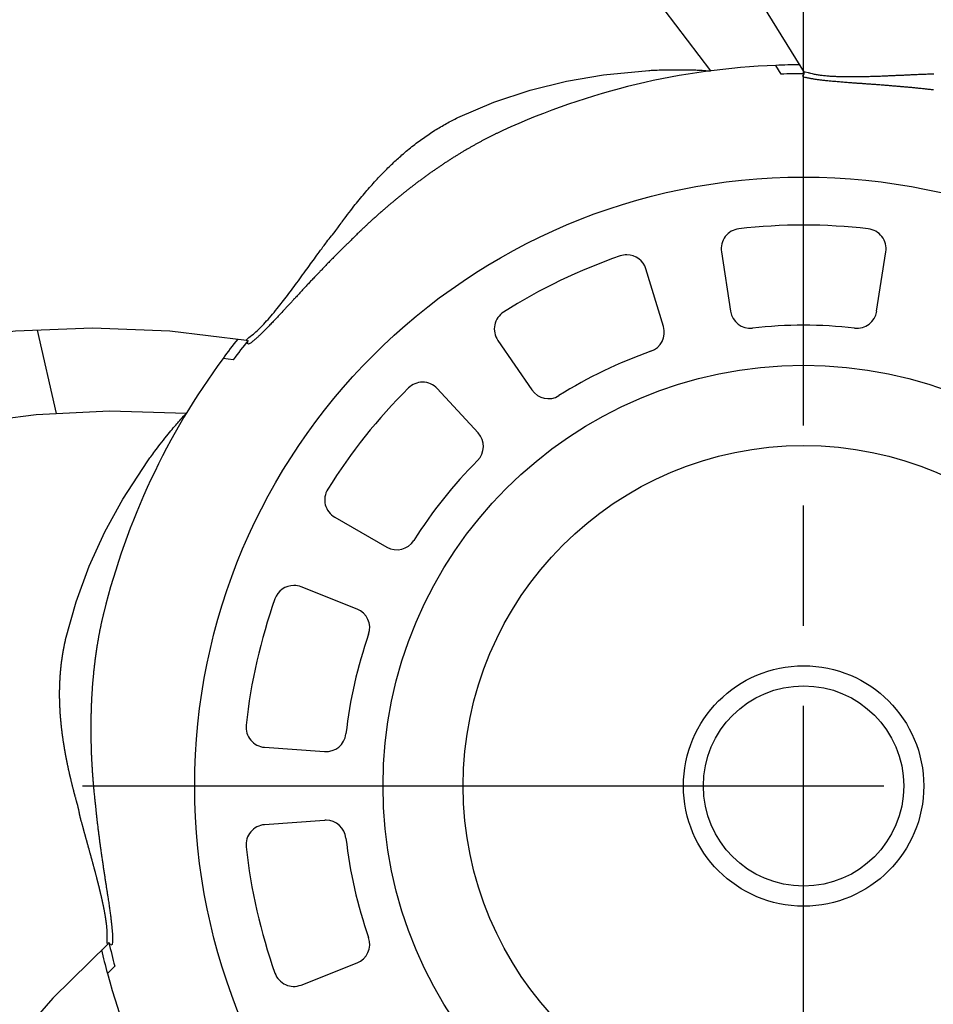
# Model space of a CAD drawing. Header units: millimetres. Extents: x 0 to 420, y 0 to 297.
# Tile 6 of 9: x 290 to 313, y 166 to 190. Entities that reach past the tile are written whole.
import ezdxf

# ---------------------------------------------------------------- set-up
doc = ezdxf.new("R2010")
doc.units = ezdxf.units.MM
doc.linetypes.add('CENTER', pattern=[27, 20, -2, 3, -2])

msp = doc.modelspace()

# ---------------------------------------------------------------- linework, layer by layer
at = {"color": 7, "linetype": 'CENTER'}
for p, q in [((310, 126), (310, 216)), ((265, 171), (355, 171))]:
    msp.add_line(p, q, dxfattribs=at)
at = {"color": 7}
for p, q in [((309.44, 188.767), (309.308, 188.987)), ((310, 188.845), (310, 188.776)), ((310, 188.776), (310, 188.758)), ((310.022, 188.776), (310, 188.776)), ((310, 188.758), (310.017, 188.765)), ((307.948, 184.334), (308.176, 182.85)), ((311.824, 182.85), (312.052, 184.334)), ((306.502, 182.468), (306.064, 183.904)), ((290.862, 182.374), (291.342, 180.294)), ((302.366, 182.123), (303.215, 180.885)), ((295.76, 181.64), (295.506, 181.674)), ((301.872, 179.814), (300.855, 180.918)), ((298.296, 177.709), (299.598, 176.962)), ((298.853, 175.415), (297.457, 175.968)), ((296.544, 171.966), (298.041, 171.859)), ((298.041, 170.141), (296.544, 170.034)), ((292.62, 167.058), (292.658, 167.093)), ((292.803, 166.501), (292.618, 166.323)), ((297.457, 166.032), (298.853, 166.585))]:
    msp.add_line(p, q, dxfattribs=at)
for points in [[(310.022, 188.806), (309.011, 190.451), (307.871, 192.004), (306.611, 193.458), (305.239, 194.807), (303.766, 196.043), (302.203, 197.161), (300.561, 198.154), (298.85, 199.017), (297.08, 199.746), (295.261, 200.336), (293.403, 200.786), (291.51, 201.092)], [(287.057, 199.262), (288.906, 199.252), (290.75, 199.1), (292.577, 198.806), (294.376, 198.371), (296.136, 197.798), (297.847, 197.091), (299.497, 196.254), (301.076, 195.295), (302.576, 194.22), (303.988, 193.037), (305.303, 191.755), (306.514, 190.384), (307.673, 188.849)], [(301.369, 187.682), (302.27, 188.065), (303.171, 188.365), (304.083, 188.592), (305.001, 188.753), (306.133, 188.86)], [(306.133, 188.86), (306.164, 188.862), (306.195, 188.863), (306.229, 188.865), (306.265, 188.866), (306.304, 188.868), (306.347, 188.869), (306.391, 188.871), (306.439, 188.872), (306.49, 188.874), (306.543, 188.875), (306.599, 188.876), (306.657, 188.877), (306.719, 188.878), (306.783, 188.878), (306.849, 188.879), (306.918, 188.878), (306.973, 188.878), (307.026, 188.878), (307.078, 188.877), (307.128, 188.876), (307.176, 188.875), (307.223, 188.874), (307.268, 188.872), (307.311, 188.871), (307.345, 188.869), (307.382, 188.868), (307.422, 188.866), (307.466, 188.863), (307.512, 188.861), (307.562, 188.857), (307.615, 188.853), (307.673, 188.849)], [(310, 188.701), (309.978, 188.716), (310, 188.758)], [(310.022, 188.806), (310.021, 188.819), (310.043, 188.824), (310.112, 188.809)], [(310.112, 188.809), (310.116, 188.807), (310.127, 188.804), (310.146, 188.798), (310.175, 188.791), (310.213, 188.782), (310.237, 188.776), (310.262, 188.771), (310.286, 188.766), (310.311, 188.762), (310.336, 188.757), (310.361, 188.753), (310.386, 188.749), (310.412, 188.746), (310.439, 188.742), (310.466, 188.739), (310.494, 188.736), (310.522, 188.733), (310.55, 188.73), (310.579, 188.727), (310.608, 188.725), (310.633, 188.723), (310.659, 188.721), (310.685, 188.719), (310.711, 188.718), (310.738, 188.716), (310.765, 188.715), (310.793, 188.713), (310.82, 188.712), (310.849, 188.711), (310.877, 188.71), (310.906, 188.709), (310.935, 188.708), (310.964, 188.708), (310.994, 188.707), (311.023, 188.706), (311.053, 188.706), (311.084, 188.706), (311.115, 188.705), (311.145, 188.705), (311.175, 188.705), (311.199, 188.705), (311.223, 188.705), (311.248, 188.705), (311.273, 188.705), (311.297, 188.705), (311.323, 188.706), (311.348, 188.706), (311.373, 188.706), (311.399, 188.707), (311.425, 188.707), (311.451, 188.707), (311.477, 188.708), (311.504, 188.709), (311.531, 188.709), (311.558, 188.71), (311.585, 188.71), (311.612, 188.711), (311.639, 188.712), (311.667, 188.713), (311.694, 188.713), (311.722, 188.714), (311.75, 188.715), (311.779, 188.716), (311.807, 188.717), (311.836, 188.718), (311.865, 188.719), (311.894, 188.72), (311.923, 188.721), (311.952, 188.722), (311.981, 188.724), (312.011, 188.725), (312.041, 188.726), (312.071, 188.727), (312.101, 188.728), (312.131, 188.73), (312.162, 188.731), (312.192, 188.732), (312.223, 188.734), (312.255, 188.735), (312.283, 188.736), (312.311, 188.738), (312.338, 188.739), (312.365, 188.74), (312.392, 188.741), (312.419, 188.742), (312.446, 188.744), (312.473, 188.745), (312.499, 188.746), (312.526, 188.747), (312.553, 188.748), (312.579, 188.75), (312.606, 188.751), (312.632, 188.752), (312.658, 188.753), (312.684, 188.755), (312.71, 188.756), (312.736, 188.757), (312.762, 188.758), (312.788, 188.759), (312.814, 188.761), (312.839, 188.762), (312.865, 188.763), (312.891, 188.764), (312.916, 188.765), (312.942, 188.766), (312.968, 188.767), (312.993, 188.768), (313.019, 188.769), (313.044, 188.769), (313.064, 188.77), (313.091, 188.772), (313.129, 188.774), (313.164, 188.776), (313.186, 188.777), (313.205, 188.778), (313.228, 188.779), (313.251, 188.779)], [(313.241, 188.372), (313.216, 188.375), (313.192, 188.378), (313.168, 188.381), (313.143, 188.384), (313.123, 188.386), (313.107, 188.388), (313.088, 188.39), (313.067, 188.392), (313.045, 188.394), (313.021, 188.397), (312.995, 188.4), (312.967, 188.403), (312.937, 188.406), (312.905, 188.409), (312.877, 188.412), (312.851, 188.415), (312.825, 188.417), (312.8, 188.42), (312.774, 188.423), (312.749, 188.425), (312.723, 188.428), (312.698, 188.43), (312.673, 188.432), (312.648, 188.435), (312.623, 188.437), (312.599, 188.439), (312.574, 188.442), (312.55, 188.444), (312.526, 188.446), (312.502, 188.448), (312.478, 188.45), (312.455, 188.452), (312.431, 188.454), (312.408, 188.456), (312.385, 188.458), (312.362, 188.46), (312.339, 188.462), (312.313, 188.465), (312.285, 188.467), (312.258, 188.469), (312.23, 188.471), (312.202, 188.474), (312.175, 188.476), (312.147, 188.478), (312.12, 188.48), (312.093, 188.483), (312.066, 188.485), (312.04, 188.487), (312.013, 188.489), (311.986, 188.491), (311.96, 188.493), (311.934, 188.495), (311.907, 188.497), (311.881, 188.499), (311.855, 188.501), (311.83, 188.503), (311.804, 188.505), (311.779, 188.507), (311.753, 188.508), (311.728, 188.51), (311.703, 188.512), (311.678, 188.514), (311.653, 188.516), (311.628, 188.518), (311.603, 188.519), (311.579, 188.521), (311.555, 188.523), (311.53, 188.525), (311.506, 188.526), (311.482, 188.528), (311.458, 188.53), (311.435, 188.531), (311.411, 188.533), (311.387, 188.535), (311.364, 188.537), (311.341, 188.538), (311.318, 188.54), (311.295, 188.542), (311.272, 188.543), (311.249, 188.545), (311.227, 188.546), (311.204, 188.548), (311.182, 188.55), (311.157, 188.552), (311.122, 188.554), (311.088, 188.557), (311.055, 188.559), (311.022, 188.562), (310.99, 188.564), (310.958, 188.567), (310.926, 188.569), (310.895, 188.572), (310.865, 188.574), (310.834, 188.577), (310.805, 188.58), (310.775, 188.582), (310.747, 188.585), (310.718, 188.587), (310.69, 188.59), (310.663, 188.593), (310.636, 188.595), (310.609, 188.598), (310.583, 188.601), (310.557, 188.603), (310.532, 188.606), (310.507, 188.609), (310.483, 188.611), (310.459, 188.614), (310.436, 188.617), (310.413, 188.62), (310.39, 188.623), (310.368, 188.626), (310.347, 188.629), (310.326, 188.632), (310.305, 188.634), (310.285, 188.637), (310.265, 188.641), (310.246, 188.644), (310.227, 188.647), (310.208, 188.65), (310.19, 188.653), (310.173, 188.656), (310.156, 188.66), (310.139, 188.663), (310.123, 188.666), (310.107, 188.67), (310.092, 188.673), (310.077, 188.677), (310.063, 188.68), (310.049, 188.684)], [(296.146, 182.191), (296.187, 182.22), (296.226, 182.25), (296.263, 182.28), (296.297, 182.308), (296.327, 182.335), (296.365, 182.37), (296.404, 182.407), (296.443, 182.446), (296.483, 182.487), (296.523, 182.529), (296.558, 182.567), (296.594, 182.606), (296.63, 182.647), (296.667, 182.689), (296.704, 182.732), (296.742, 182.776), (296.78, 182.822), (296.818, 182.868), (296.857, 182.916), (296.894, 182.962), (296.924, 183), (296.955, 183.039), (296.986, 183.079), (297.018, 183.12), (297.05, 183.161), (297.082, 183.203), (297.114, 183.245), (297.147, 183.289), (297.18, 183.333), (297.214, 183.377), (297.248, 183.423), (297.282, 183.469), (297.316, 183.515), (297.351, 183.562), (297.386, 183.61), (297.422, 183.659), (297.458, 183.708), (297.494, 183.757), (297.53, 183.807), (297.565, 183.855), (297.597, 183.899), (297.629, 183.943), (297.661, 183.987), (297.693, 184.031), (297.724, 184.074), (297.755, 184.117), (297.786, 184.16), (297.817, 184.202), (297.848, 184.245), (297.878, 184.287), (297.909, 184.328), (297.939, 184.37), (297.97, 184.411), (298, 184.453), (298.028, 184.49), (298.07, 184.55), (298.095, 184.585), (298.123, 184.622), (298.153, 184.659), (298.182, 184.694), (298.211, 184.728), (298.239, 184.76), (298.269, 184.797), (298.303, 184.841), (298.322, 184.866), (298.343, 184.895), (298.372, 184.934), (298.408, 184.985), (298.452, 185.045), (298.467, 185.066), (298.481, 185.085), (298.5, 185.11), (298.522, 185.14), (298.548, 185.175), (298.579, 185.215), (298.613, 185.26), (298.651, 185.311), (298.694, 185.366), (298.741, 185.426), (298.774, 185.468), (298.807, 185.51), (298.84, 185.551), (298.872, 185.592), (298.905, 185.632), (298.938, 185.672), (298.97, 185.711), (299.003, 185.75), (299.035, 185.788), (299.067, 185.826), (299.099, 185.863), (299.131, 185.9), (299.163, 185.936), (299.195, 185.972), (299.226, 186.007), (299.258, 186.042), (299.289, 186.077), (299.32, 186.111), (299.351, 186.144), (299.382, 186.177), (299.413, 186.21), (299.443, 186.242), (299.474, 186.274), (299.504, 186.305), (299.534, 186.336), (299.564, 186.366), (299.594, 186.396), (299.624, 186.426), (299.653, 186.455), (299.683, 186.484), (299.712, 186.512), (299.741, 186.54), (299.771, 186.567), (299.799, 186.594), (299.828, 186.621), (299.857, 186.647), (299.885, 186.673), (299.913, 186.698), (299.942, 186.723), (299.973, 186.751), (300.009, 186.782), (300.044, 186.812), (300.08, 186.842), (300.115, 186.872), (300.151, 186.901), (300.186, 186.93), (300.222, 186.958), (300.257, 186.986), (300.293, 187.014), (300.329, 187.042), (300.364, 187.069), (300.4, 187.095), (300.436, 187.122), (300.471, 187.147), (300.507, 187.173), (300.543, 187.198), (300.579, 187.223), (300.615, 187.248), (300.65, 187.272), (300.686, 187.296), (300.722, 187.319), (300.758, 187.342), (300.794, 187.365), (300.83, 187.387), (300.866, 187.409), (300.902, 187.431), (300.938, 187.452), (300.974, 187.473), (301.009, 187.494), (301.045, 187.514), (301.081, 187.534), (301.117, 187.554), (301.153, 187.573), (301.189, 187.592), (301.225, 187.611), (301.261, 187.629), (301.297, 187.647), (301.333, 187.665), (301.369, 187.682)], [(302.489, 187.358), (302.473, 187.351), (302.457, 187.343), (302.441, 187.336), (302.425, 187.328), (302.409, 187.321), (302.393, 187.313), (302.377, 187.306), (302.361, 187.298), (302.344, 187.29), (302.328, 187.282), (302.312, 187.274), (302.296, 187.267), (302.28, 187.259), (302.263, 187.251), (302.247, 187.243), (302.231, 187.235), (302.214, 187.226), (302.198, 187.218), (302.182, 187.21), (302.165, 187.202), (302.149, 187.193), (302.132, 187.185), (302.116, 187.177), (302.099, 187.168), (302.083, 187.16), (302.066, 187.151), (302.05, 187.142), (302.033, 187.134), (302.017, 187.125), (302, 187.116), (301.984, 187.108), (301.967, 187.099), (301.95, 187.09), (301.934, 187.081), (301.917, 187.072), (301.9, 187.063), (301.884, 187.054), (301.867, 187.045), (301.85, 187.035), (301.834, 187.026), (301.817, 187.017), (301.8, 187.008), (301.783, 186.998), (301.766, 186.989), (301.75, 186.979), (301.733, 186.97), (301.716, 186.96), (301.699, 186.951), (301.682, 186.941), (301.665, 186.931), (301.648, 186.922), (301.631, 186.912), (301.614, 186.902), (301.597, 186.892), (301.58, 186.882), (301.563, 186.872), (301.546, 186.862), (301.529, 186.852), (301.512, 186.842), (301.495, 186.832), (301.478, 186.821), (301.461, 186.811), (301.444, 186.801), (301.427, 186.79), (301.41, 186.78), (301.392, 186.77), (301.375, 186.759), (301.358, 186.748), (301.341, 186.738), (301.324, 186.727), (301.306, 186.716), (301.289, 186.706), (301.272, 186.695), (301.255, 186.684), (301.237, 186.673), (301.22, 186.662), (301.203, 186.651), (301.185, 186.64), (301.168, 186.629), (301.151, 186.618), (301.133, 186.607), (301.116, 186.595), (301.099, 186.584), (301.081, 186.573), (301.064, 186.561), (301.046, 186.55), (301.029, 186.538), (301.011, 186.527), (300.994, 186.515), (300.976, 186.503), (300.958, 186.491), (300.941, 186.48), (300.925, 186.468), (300.908, 186.457), (300.891, 186.446), (300.874, 186.434), (300.857, 186.423), (300.841, 186.411), (300.824, 186.4), (300.807, 186.388), (300.79, 186.377), (300.773, 186.365), (300.756, 186.353), (300.739, 186.341), (300.723, 186.329), (300.706, 186.317), (300.689, 186.306), (300.672, 186.294), (300.655, 186.281), (300.638, 186.269), (300.621, 186.257), (300.604, 186.245), (300.587, 186.233), (300.57, 186.22), (300.553, 186.208), (300.535, 186.196), (300.518, 186.183), (300.501, 186.171), (300.484, 186.158), (300.467, 186.145), (300.45, 186.133), (300.433, 186.12), (300.415, 186.107), (300.398, 186.094), (300.381, 186.082), (300.364, 186.069), (300.346, 186.056), (300.329, 186.043), (300.312, 186.03), (300.294, 186.016), (300.277, 186.003), (300.259, 185.989), (300.242, 185.976), (300.224, 185.963), (300.207, 185.949), (300.189, 185.936), (300.172, 185.922), (300.154, 185.908), (300.137, 185.895), (300.12, 185.882), (300.103, 185.868), (300.086, 185.855), (300.069, 185.841), (300.052, 185.828), (300.035, 185.814), (300.018, 185.801), (300.002, 185.788), (299.985, 185.774), (299.968, 185.761), (299.952, 185.747), (299.935, 185.734), (299.919, 185.721), (299.902, 185.707), (299.886, 185.694), (299.87, 185.681), (299.854, 185.667), (299.838, 185.654), (299.822, 185.641), (299.806, 185.628), (299.791, 185.615), (299.775, 185.602), (299.759, 185.589), (299.743, 185.576), (299.727, 185.563), (299.711, 185.549), (299.695, 185.535), (299.679, 185.522), (299.662, 185.508), (299.646, 185.494), (299.629, 185.48), (299.612, 185.465), (299.596, 185.451), (299.579, 185.436), (299.562, 185.422), (299.545, 185.407), (299.528, 185.392), (299.51, 185.377), (299.493, 185.362), (299.476, 185.347), (299.458, 185.332), (299.44, 185.316), (299.423, 185.3), (299.405, 185.285), (299.387, 185.269), (299.369, 185.253), (299.352, 185.238), (299.334, 185.222), (299.317, 185.206), (299.3, 185.191), (299.283, 185.175), (299.266, 185.16), (299.249, 185.145), (299.232, 185.129), (299.215, 185.114), (299.199, 185.099), (299.182, 185.084), (299.165, 185.068), (299.149, 185.053), (299.133, 185.038), (299.116, 185.023), (299.1, 185.008), (299.084, 184.993), (299.068, 184.978), (299.052, 184.963), (299.037, 184.949), (299.021, 184.934), (299.005, 184.919), (298.989, 184.904), (298.981, 184.896), (298.972, 184.888), (298.961, 184.877), (298.948, 184.865), (298.934, 184.851), (298.917, 184.835), (298.899, 184.818), (298.88, 184.799), (298.858, 184.778), (298.835, 184.755), (298.81, 184.731), (298.785, 184.706), (298.764, 184.685), (298.743, 184.665), (298.723, 184.645), (298.704, 184.626), (298.686, 184.608), (298.668, 184.591), (298.651, 184.574), (298.635, 184.558), (298.619, 184.542), (298.604, 184.528), (298.59, 184.513), (298.583, 184.507), (298.574, 184.498), (298.562, 184.486), (298.545, 184.47), (298.524, 184.45), (298.5, 184.426), (298.473, 184.399), (298.456, 184.383), (298.438, 184.365), (298.421, 184.348), (298.404, 184.331), (298.386, 184.313), (298.369, 184.296), (298.355, 184.282), (298.343, 184.27), (298.33, 184.257), (298.315, 184.242), (298.299, 184.226), (298.282, 184.209), (298.264, 184.19), (298.244, 184.17), (298.223, 184.149), (298.2, 184.126), (298.181, 184.106), (298.162, 184.087), (298.144, 184.069), (298.126, 184.05), (298.108, 184.032), (298.09, 184.013), (298.072, 183.995), (298.055, 183.977), (298.037, 183.959), (298.02, 183.941), (298.003, 183.923), (297.986, 183.905), (297.969, 183.887), (297.952, 183.87), (297.935, 183.852), (297.919, 183.835), (297.902, 183.818), (297.886, 183.801), (297.869, 183.783), (297.853, 183.766), (297.837, 183.75), (297.821, 183.733), (297.806, 183.716), (297.788, 183.698), (297.769, 183.677), (297.75, 183.657), (297.73, 183.637), (297.712, 183.617), (297.693, 183.596), (297.674, 183.577), (297.655, 183.557), (297.637, 183.537), (297.618, 183.517), (297.6, 183.497), (297.582, 183.478), (297.563, 183.458), (297.545, 183.439), (297.527, 183.42), (297.51, 183.4), (297.492, 183.381), (297.474, 183.362), (297.457, 183.343), (297.439, 183.324), (297.422, 183.306), (297.404, 183.287), (297.387, 183.268), (297.37, 183.25), (297.353, 183.231), (297.336, 183.213), (297.319, 183.195), (297.303, 183.177), (297.286, 183.159), (297.269, 183.141), (297.253, 183.123), (297.236, 183.105), (297.22, 183.087), (297.204, 183.07), (297.188, 183.052), (297.172, 183.035), (297.156, 183.018), (297.14, 183), (297.124, 182.983), (297.108, 182.966), (297.093, 182.949), (297.077, 182.932), (297.062, 182.916), (297.046, 182.899), (297.031, 182.883), (297.016, 182.866), (296.999, 182.848), (296.975, 182.822), (296.952, 182.797), (296.929, 182.773), (296.907, 182.749), (296.885, 182.725), (296.863, 182.702), (296.841, 182.679), (296.82, 182.656), (296.799, 182.633), (296.778, 182.611), (296.757, 182.59), (296.737, 182.569), (296.717, 182.548), (296.697, 182.527), (296.678, 182.507), (296.659, 182.487), (296.64, 182.468), (296.621, 182.448), (296.603, 182.43), (296.585, 182.411), (296.567, 182.393), (296.549, 182.376), (296.532, 182.358), (296.515, 182.341), (296.498, 182.325), (296.482, 182.309), (296.465, 182.293), (296.449, 182.277), (296.434, 182.262), (296.418, 182.248), (296.403, 182.233), (296.388, 182.219), (296.373, 182.206), (296.359, 182.193), (296.345, 182.18), (296.331, 182.167), (296.317, 182.155), (296.304, 182.144), (296.29, 182.132), (296.277, 182.121), (296.265, 182.111), (296.252, 182.101), (296.24, 182.091), (296.228, 182.081), (296.216, 182.072), (296.205, 182.064)], [(296.093, 182.119), (294.176, 182.354), (292.251, 182.431), (290.329, 182.353), (288.42, 182.121), (286.535, 181.741), (284.686, 181.216), (282.887, 180.552), (281.145, 179.752), (279.472, 178.823), (277.876, 177.769), (276.366, 176.596), (274.946, 175.308)], [(296.094, 182.118), (296.082, 182.128), (296.146, 182.191)], [(296.205, 182.064), (296.142, 182.03), (296.115, 182.042), (296.133, 182.122)], [(273.599, 170.684), (274.76, 172.123), (276.028, 173.47), (277.398, 174.714), (278.859, 175.85), (280.405, 176.869), (282.024, 177.765), (283.707, 178.534), (285.441, 179.171), (287.217, 179.674), (289.022, 180.04), (290.844, 180.269), (292.672, 180.36), (294.594, 180.309)], [(293.625, 179.112), (293.644, 179.138), (293.662, 179.163), (293.681, 179.19), (293.703, 179.219), (293.726, 179.251), (293.751, 179.285), (293.778, 179.321), (293.807, 179.359), (293.837, 179.4), (293.869, 179.442), (293.903, 179.486), (293.939, 179.533), (293.977, 179.581), (294.016, 179.631), (294.057, 179.683), (294.101, 179.738), (294.135, 179.78), (294.169, 179.822), (294.201, 179.861), (294.233, 179.9), (294.264, 179.937), (294.294, 179.973), (294.324, 180.007), (294.352, 180.04), (294.374, 180.065), (294.398, 180.093), (294.425, 180.124), (294.454, 180.156), (294.485, 180.191), (294.519, 180.228), (294.555, 180.267), (294.594, 180.309)], [(291.577, 174.653), (291.838, 175.596), (292.166, 176.488), (292.557, 177.343), (293.004, 178.16), (293.625, 179.112)], [(292.528, 175.327), (292.524, 175.31), (292.519, 175.293), (292.515, 175.275), (292.511, 175.258), (292.507, 175.241), (292.503, 175.223), (292.499, 175.206), (292.495, 175.189), (292.491, 175.171), (292.487, 175.154), (292.483, 175.136), (292.479, 175.118), (292.475, 175.101), (292.471, 175.083), (292.467, 175.065), (292.463, 175.047), (292.459, 175.029), (292.455, 175.012), (292.452, 174.994), (292.448, 174.976), (292.444, 174.958), (292.441, 174.939), (292.437, 174.921), (292.433, 174.903), (292.43, 174.885), (292.426, 174.867), (292.422, 174.848), (292.419, 174.83), (292.415, 174.812), (292.412, 174.793), (292.408, 174.775), (292.405, 174.756), (292.401, 174.738), (292.398, 174.719), (292.395, 174.701), (292.391, 174.682), (292.388, 174.663), (292.385, 174.644), (292.382, 174.626), (292.378, 174.607), (292.375, 174.588), (292.372, 174.569), (292.369, 174.55), (292.366, 174.531), (292.363, 174.512), (292.359, 174.493), (292.356, 174.474), (292.353, 174.454), (292.35, 174.435), (292.347, 174.416), (292.345, 174.397), (292.342, 174.377), (292.339, 174.358), (292.336, 174.338), (292.333, 174.319), (292.33, 174.299), (292.328, 174.28), (292.325, 174.26), (292.322, 174.241), (292.319, 174.221), (292.317, 174.201), (292.314, 174.181), (292.312, 174.162), (292.309, 174.142), (292.307, 174.122), (292.304, 174.102), (292.302, 174.082), (292.299, 174.062), (292.297, 174.042), (292.294, 174.022), (292.292, 174.002), (292.29, 173.982), (292.287, 173.961), (292.285, 173.941), (292.283, 173.921), (292.281, 173.9), (292.278, 173.88), (292.276, 173.86), (292.274, 173.839), (292.272, 173.819), (292.27, 173.798), (292.268, 173.777), (292.266, 173.757), (292.264, 173.736), (292.262, 173.716), (292.26, 173.695), (292.258, 173.674), (292.257, 173.653), (292.255, 173.632), (292.253, 173.611), (292.251, 173.59), (292.249, 173.569), (292.248, 173.549), (292.246, 173.529), (292.245, 173.509), (292.243, 173.488), (292.242, 173.468), (292.24, 173.448), (292.239, 173.428), (292.237, 173.407), (292.236, 173.387), (292.235, 173.366), (292.233, 173.346), (292.232, 173.325), (292.231, 173.304), (292.229, 173.284), (292.228, 173.263), (292.227, 173.242), (292.226, 173.221), (292.225, 173.201), (292.224, 173.18), (292.223, 173.159), (292.222, 173.138), (292.221, 173.117), (292.22, 173.096), (292.219, 173.075), (292.218, 173.053), (292.217, 173.032), (292.216, 173.011), (292.215, 172.99), (292.214, 172.968), (292.214, 172.947), (292.213, 172.926), (292.212, 172.904), (292.211, 172.883), (292.211, 172.861), (292.21, 172.84), (292.21, 172.818), (292.209, 172.796), (292.209, 172.774), (292.208, 172.752), (292.208, 172.73), (292.207, 172.708), (292.207, 172.686), (292.206, 172.664), (292.206, 172.642), (292.206, 172.62), (292.206, 172.598), (292.205, 172.576), (292.205, 172.554), (292.205, 172.532), (292.205, 172.511), (292.205, 172.489), (292.205, 172.467), (292.205, 172.446), (292.205, 172.424), (292.205, 172.403), (292.205, 172.382), (292.205, 172.36), (292.205, 172.339), (292.205, 172.318), (292.205, 172.297), (292.206, 172.275), (292.206, 172.254), (292.206, 172.233), (292.206, 172.212), (292.207, 172.191), (292.207, 172.171), (292.207, 172.151), (292.208, 172.13), (292.208, 172.11), (292.209, 172.09), (292.209, 172.069), (292.21, 172.048), (292.21, 172.027), (292.211, 172.006), (292.211, 171.984), (292.212, 171.963), (292.213, 171.941), (292.213, 171.92), (292.214, 171.898), (292.215, 171.876), (292.216, 171.853), (292.216, 171.831), (292.217, 171.808), (292.218, 171.786), (292.219, 171.763), (292.22, 171.74), (292.221, 171.717), (292.222, 171.694), (292.223, 171.67), (292.225, 171.646), (292.226, 171.623), (292.227, 171.599), (292.228, 171.575), (292.23, 171.552), (292.231, 171.528), (292.232, 171.505), (292.234, 171.482), (292.235, 171.459), (292.237, 171.436), (292.238, 171.413), (292.239, 171.391), (292.241, 171.368), (292.243, 171.345), (292.244, 171.323), (292.246, 171.301), (292.247, 171.278), (292.249, 171.256), (292.25, 171.234), (292.252, 171.212), (292.254, 171.19), (292.256, 171.168), (292.257, 171.147), (292.259, 171.125), (292.261, 171.104), (292.262, 171.082), (292.264, 171.06), (292.265, 171.049), (292.266, 171.037), (292.268, 171.022), (292.269, 171.004), (292.271, 170.984), (292.273, 170.962), (292.275, 170.937), (292.278, 170.909), (292.281, 170.879), (292.284, 170.847), (292.288, 170.812), (292.292, 170.777), (292.295, 170.748), (292.298, 170.719), (292.301, 170.691), (292.304, 170.664), (292.306, 170.639), (292.309, 170.614), (292.312, 170.59), (292.314, 170.567), (292.316, 170.546), (292.318, 170.525), (292.32, 170.504), (292.321, 170.495), (292.323, 170.483), (292.324, 170.466), (292.327, 170.443), (292.329, 170.414), (292.333, 170.38), (292.337, 170.342), (292.339, 170.318), (292.342, 170.294), (292.345, 170.27), (292.347, 170.245), (292.35, 170.221), (292.353, 170.196), (292.355, 170.176), (292.357, 170.16), (292.359, 170.141), (292.362, 170.12), (292.364, 170.098), (292.367, 170.074), (292.37, 170.048), (292.373, 170.02), (292.377, 169.991), (292.381, 169.959), (292.384, 169.931), (292.387, 169.905), (292.391, 169.879), (292.394, 169.853), (292.397, 169.828), (292.4, 169.802), (292.403, 169.777), (292.407, 169.752), (292.41, 169.727), (292.413, 169.702), (292.416, 169.678), (292.42, 169.653), (292.423, 169.629), (292.426, 169.605), (292.429, 169.581), (292.433, 169.557), (292.436, 169.533), (292.439, 169.51), (292.442, 169.486), (292.445, 169.463), (292.449, 169.44), (292.452, 169.417), (292.455, 169.395), (292.459, 169.369), (292.463, 169.341), (292.466, 169.314), (292.47, 169.286), (292.474, 169.259), (292.478, 169.231), (292.482, 169.204), (292.486, 169.177), (292.49, 169.151), (292.494, 169.124), (292.498, 169.097), (292.502, 169.071), (292.506, 169.044), (292.51, 169.018), (292.513, 168.992), (292.517, 168.966), (292.521, 168.94), (292.525, 168.915), (292.529, 168.889), (292.533, 168.864), (292.537, 168.838), (292.54, 168.813), (292.544, 168.788), (292.548, 168.763), (292.552, 168.738), (292.556, 168.714), (292.559, 168.689), (292.563, 168.665), (292.567, 168.641), (292.571, 168.616), (292.574, 168.592), (292.578, 168.568), (292.582, 168.545), (292.585, 168.521), (292.589, 168.497), (292.592, 168.474), (292.596, 168.451), (292.6, 168.428), (292.603, 168.405), (292.607, 168.382), (292.61, 168.359), (292.614, 168.336), (292.617, 168.314), (292.62, 168.291), (292.624, 168.269), (292.627, 168.247), (292.631, 168.222), (292.636, 168.188), (292.641, 168.154), (292.646, 168.121), (292.651, 168.089), (292.656, 168.056), (292.66, 168.025), (292.665, 167.993), (292.669, 167.963), (292.674, 167.932), (292.678, 167.902), (292.682, 167.873), (292.686, 167.843), (292.69, 167.815), (292.694, 167.787), (292.697, 167.759), (292.701, 167.731), (292.704, 167.704), (292.708, 167.678), (292.711, 167.652), (292.714, 167.626), (292.717, 167.601), (292.72, 167.576), (292.723, 167.552), (292.725, 167.528), (292.728, 167.505), (292.73, 167.482), (292.732, 167.459), (292.734, 167.437), (292.736, 167.415), (292.738, 167.394), (292.74, 167.373), (292.741, 167.353), (292.743, 167.333), (292.744, 167.313), (292.745, 167.294), (292.746, 167.276), (292.747, 167.257), (292.748, 167.24), (292.748, 167.222), (292.749, 167.205), (292.749, 167.189), (292.749, 167.173), (292.749, 167.157), (292.749, 167.142), (292.749, 167.127), (292.749, 167.112)], [(292.613, 167.146), (292.613, 167.147), (292.613, 167.149), (292.614, 167.153), (292.614, 167.158), (292.615, 167.165), (292.615, 167.173), (292.615, 167.182), (292.616, 167.194), (292.616, 167.207), (292.617, 167.222), (292.617, 167.24), (292.617, 167.255), (292.617, 167.266), (292.617, 167.276), (292.617, 167.287), (292.616, 167.298), (292.616, 167.309), (292.616, 167.32), (292.615, 167.33), (292.615, 167.341), (292.615, 167.352), (292.614, 167.363), (292.613, 167.373), (292.613, 167.384), (292.612, 167.395), (292.611, 167.406), (292.611, 167.417), (292.61, 167.428), (292.609, 167.439), (292.608, 167.451), (292.607, 167.462), (292.606, 167.474), (292.604, 167.485), (292.603, 167.497), (292.602, 167.509), (292.601, 167.52), (292.599, 167.532), (292.598, 167.544), (292.596, 167.556), (292.595, 167.569), (292.593, 167.581), (292.592, 167.593), (292.59, 167.605), (292.588, 167.618), (292.587, 167.631), (292.585, 167.643), (292.583, 167.654), (292.582, 167.665), (292.58, 167.676), (292.579, 167.686), (292.577, 167.697), (292.575, 167.709), (292.573, 167.72), (292.571, 167.731), (292.57, 167.742), (292.568, 167.753), (292.566, 167.765), (292.564, 167.776), (292.562, 167.788), (292.56, 167.799), (292.558, 167.811), (292.556, 167.822), (292.554, 167.834), (292.552, 167.846), (292.549, 167.858), (292.547, 167.87), (292.545, 167.882), (292.543, 167.893), (292.54, 167.905), (292.538, 167.918), (292.536, 167.93), (292.533, 167.942), (292.531, 167.954), (292.529, 167.966), (292.526, 167.979), (292.524, 167.991), (292.521, 168.003), (292.519, 168.016), (292.516, 168.028), (292.513, 168.041), (292.511, 168.053), (292.508, 168.066), (292.505, 168.079), (292.503, 168.091), (292.5, 168.104), (292.497, 168.117), (292.494, 168.13), (292.492, 168.143), (292.489, 168.156), (292.486, 168.169), (292.483, 168.182), (292.48, 168.195), (292.477, 168.206), (292.475, 168.216), (292.473, 168.226), (292.47, 168.236), (292.468, 168.247), (292.466, 168.257), (292.463, 168.267), (292.461, 168.277), (292.459, 168.288), (292.456, 168.298), (292.454, 168.309), (292.451, 168.319), (292.449, 168.33), (292.446, 168.34), (292.444, 168.351), (292.441, 168.361), (292.439, 168.372), (292.436, 168.382), (292.433, 168.393), (292.431, 168.404), (292.428, 168.415), (292.426, 168.425), (292.423, 168.436), (292.42, 168.447), (292.418, 168.458), (292.415, 168.469), (292.412, 168.48), (292.41, 168.491), (292.407, 168.502), (292.404, 168.513), (292.401, 168.524), (292.398, 168.535), (292.396, 168.546), (292.393, 168.557), (292.39, 168.569), (292.387, 168.58), (292.384, 168.591), (292.381, 168.602), (292.379, 168.614), (292.376, 168.625), (292.373, 168.636), (292.37, 168.648), (292.367, 168.659), (292.364, 168.671), (292.361, 168.682), (292.358, 168.694), (292.355, 168.705), (292.352, 168.717), (292.349, 168.729), (292.346, 168.74), (292.343, 168.752), (292.34, 168.764), (292.337, 168.775), (292.333, 168.787), (292.33, 168.799), (292.327, 168.811), (292.324, 168.823), (292.321, 168.835), (292.318, 168.847), (292.315, 168.859), (292.311, 168.871), (292.308, 168.883), (292.305, 168.895), (292.302, 168.907), (292.299, 168.919), (292.295, 168.931), (292.292, 168.943), (292.289, 168.955), (292.285, 168.967), (292.282, 168.98), (292.279, 168.992), (292.275, 169.004), (292.272, 169.017), (292.269, 169.029), (292.265, 169.041), (292.262, 169.054), (292.259, 169.066), (292.255, 169.079), (292.252, 169.091), (292.248, 169.104), (292.245, 169.116), (292.242, 169.129), (292.238, 169.142), (292.235, 169.154), (292.231, 169.167), (292.228, 169.18), (292.224, 169.192), (292.221, 169.205), (292.217, 169.218), (292.214, 169.231), (292.21, 169.244), (292.206, 169.257), (292.203, 169.269), (292.2, 169.28), (292.197, 169.292), (292.194, 169.303), (292.191, 169.314), (292.188, 169.326), (292.184, 169.337), (292.181, 169.348), (292.178, 169.36), (292.175, 169.371), (292.172, 169.382), (292.169, 169.393), (292.166, 169.404), (292.163, 169.416), (292.16, 169.427), (292.157, 169.438), (292.153, 169.449), (292.15, 169.46), (292.147, 169.471), (292.144, 169.482), (292.141, 169.493), (292.138, 169.504), (292.135, 169.516), (292.132, 169.527), (292.129, 169.538), (292.126, 169.549), (292.123, 169.56), (292.12, 169.571), (292.117, 169.582), (292.114, 169.592), (292.111, 169.603), (292.108, 169.614), (292.105, 169.625), (292.102, 169.636), (292.099, 169.647), (292.096, 169.658), (292.093, 169.669), (292.09, 169.679), (292.087, 169.69), (292.084, 169.701), (292.081, 169.712), (292.078, 169.723), (292.075, 169.733), (292.072, 169.744), (292.069, 169.755), (292.066, 169.765), (292.063, 169.776), (292.06, 169.787), (292.057, 169.798), (292.054, 169.808), (292.051, 169.819), (292.048, 169.83), (292.045, 169.84), (292.042, 169.851), (292.039, 169.862), (292.036, 169.872), (292.033, 169.883), (292.031, 169.894), (292.028, 169.904), (292.025, 169.915), (292.022, 169.926), (292.019, 169.936), (292.016, 169.947), (292.014, 169.957), (292.011, 169.968), (292.008, 169.979), (292.005, 169.989), (292.002, 170), (292, 170.01), (291.997, 170.021), (291.995, 170.028), (291.993, 170.037), (291.989, 170.047), (291.986, 170.059), (291.982, 170.073), (291.977, 170.09), (291.972, 170.107), (291.968, 170.122), (291.964, 170.134), (291.962, 170.143), (291.96, 170.15), (291.958, 170.157), (291.955, 170.167), (291.953, 170.176), (291.95, 170.186), (291.948, 170.195), (291.945, 170.205), (291.943, 170.215), (291.941, 170.225), (291.938, 170.235), (291.936, 170.245), (291.934, 170.255), (291.932, 170.264), (291.93, 170.274), (291.928, 170.283), (291.926, 170.292), (291.925, 170.302), (291.923, 170.311), (291.921, 170.321), (291.919, 170.33), (291.917, 170.339), (291.916, 170.348), (291.914, 170.357), (291.912, 170.366), (291.911, 170.375), (291.909, 170.384), (291.907, 170.394), (291.905, 170.403), (291.903, 170.413), (291.9, 170.424), (291.898, 170.434), (291.896, 170.445), (291.893, 170.457), (291.89, 170.468), (291.887, 170.48), (291.884, 170.493), (291.883, 170.499), (291.881, 170.503), (291.88, 170.509), (291.878, 170.515), (291.877, 170.521), (291.875, 170.528), (291.873, 170.535), (291.87, 170.544), (291.868, 170.552), (291.865, 170.561), (291.863, 170.571), (291.86, 170.582), (291.857, 170.592), (291.854, 170.604), (291.85, 170.616), (291.847, 170.629), (291.843, 170.642), (291.839, 170.656), (291.835, 170.67), (291.831, 170.685), (291.827, 170.7), (291.822, 170.716), (291.818, 170.733), (291.815, 170.74), (291.815, 170.744), (291.813, 170.748), (291.812, 170.752), (291.811, 170.756), (291.81, 170.761), (291.809, 170.766), (291.807, 170.771), (291.806, 170.776), (291.804, 170.782), (291.803, 170.788), (291.801, 170.795), (291.799, 170.801), (291.797, 170.808), (291.795, 170.815), (291.793, 170.823), (291.791, 170.831), (291.789, 170.839), (291.787, 170.847), (291.785, 170.856), (291.782, 170.865), (291.78, 170.874), (291.778, 170.884), (291.775, 170.894), (291.772, 170.904), (291.77, 170.914), (291.767, 170.925), (291.764, 170.936), (291.761, 170.947), (291.758, 170.959), (291.755, 170.971), (291.752, 170.983), (291.749, 170.995), (291.746, 171.008), (291.743, 171.021), (291.739, 171.035), (291.736, 171.048), (291.733, 171.062), (291.729, 171.076), (291.726, 171.091), (291.722, 171.105), (291.718, 171.12), (291.715, 171.136), (291.711, 171.151), (291.707, 171.167), (291.703, 171.183), (291.7, 171.197), (291.697, 171.208), (291.695, 171.219), (291.692, 171.231), (291.689, 171.242), (291.687, 171.253), (291.684, 171.264), (291.682, 171.275), (291.679, 171.286), (291.676, 171.297), (291.674, 171.308), (291.671, 171.319), (291.669, 171.33), (291.666, 171.341), (291.664, 171.352), (291.662, 171.363), (291.659, 171.374), (291.657, 171.385), (291.654, 171.396), (291.652, 171.407), (291.649, 171.418), (291.647, 171.428), (291.645, 171.439), (291.642, 171.45), (291.64, 171.461), (291.638, 171.472), (291.636, 171.482), (291.633, 171.493), (291.631, 171.504), (291.629, 171.514), (291.627, 171.525), (291.624, 171.536), (291.622, 171.546), (291.62, 171.557), (291.618, 171.568), (291.616, 171.578), (291.613, 171.589), (291.611, 171.599), (291.609, 171.61), (291.607, 171.62), (291.605, 171.631), (291.603, 171.641), (291.601, 171.652), (291.599, 171.662), (291.597, 171.673), (291.595, 171.683), (291.593, 171.694), (291.591, 171.704), (291.589, 171.714), (291.587, 171.725), (291.585, 171.735), (291.583, 171.745), (291.581, 171.755), (291.579, 171.766), (291.577, 171.776), (291.575, 171.786), (291.573, 171.796), (291.572, 171.807), (291.57, 171.817), (291.568, 171.827), (291.566, 171.837), (291.564, 171.847), (291.563, 171.857), (291.561, 171.867), (291.559, 171.877), (291.557, 171.887), (291.556, 171.897), (291.554, 171.907), (291.552, 171.917), (291.55, 171.927), (291.549, 171.937), (291.547, 171.947), (291.545, 171.957), (291.544, 171.967), (291.542, 171.977), (291.541, 171.987), (291.539, 171.997), (291.537, 172.007), (291.536, 172.016), (291.534, 172.026), (291.533, 172.036), (291.531, 172.046), (291.53, 172.055), (291.528, 172.065), (291.527, 172.075), (291.525, 172.084), (291.524, 172.094), (291.522, 172.104), (291.521, 172.113), (291.519, 172.123), (291.518, 172.133), (291.516, 172.142), (291.515, 172.152), (291.514, 172.161), (291.512, 172.171), (291.511, 172.18), (291.51, 172.19), (291.508, 172.199), (291.507, 172.209), (291.506, 172.218), (291.504, 172.227), (291.503, 172.237), (291.502, 172.246), (291.5, 172.256), (291.499, 172.265), (291.498, 172.274), (291.497, 172.284), (291.495, 172.293), (291.494, 172.302), (291.493, 172.311), (291.492, 172.321), (291.491, 172.33), (291.489, 172.339), (291.488, 172.348), (291.487, 172.357), (291.486, 172.366), (291.485, 172.376), (291.484, 172.385), (291.483, 172.394), (291.482, 172.403), (291.481, 172.412), (291.48, 172.421), (291.478, 172.43), (291.477, 172.439), (291.476, 172.448), (291.475, 172.457), (291.474, 172.466), (291.473, 172.475), (291.472, 172.484), (291.471, 172.493), (291.471, 172.502), (291.47, 172.511), (291.469, 172.519), (291.468, 172.528), (291.467, 172.537), (291.466, 172.546), (291.465, 172.555), (291.464, 172.563), (291.463, 172.572), (291.462, 172.581), (291.462, 172.59), (291.461, 172.598), (291.46, 172.607), (291.459, 172.616), (291.458, 172.624), (291.458, 172.633), (291.457, 172.642), (291.456, 172.65), (291.455, 172.659), (291.454, 172.667), (291.454, 172.676), (291.453, 172.684), (291.452, 172.693), (291.452, 172.701), (291.451, 172.71), (291.45, 172.718), (291.45, 172.727), (291.449, 172.735), (291.448, 172.744), (291.448, 172.752), (291.447, 172.76), (291.446, 172.769), (291.446, 172.777), (291.445, 172.785), (291.444, 172.794), (291.444, 172.802), (291.443, 172.81), (291.443, 172.818), (291.442, 172.827), (291.442, 172.835), (291.441, 172.843), (291.441, 172.851), (291.44, 172.859), (291.44, 172.868), (291.439, 172.876), (291.439, 172.884), (291.438, 172.892), (291.438, 172.9), (291.437, 172.908), (291.437, 172.916), (291.436, 172.924), (291.436, 172.932), (291.436, 172.94), (291.435, 172.948), (291.435, 172.956), (291.434, 172.966), (291.434, 172.976), (291.433, 172.986), (291.433, 172.996), (291.433, 173.006), (291.432, 173.016), (291.432, 173.026), (291.431, 173.036), (291.431, 173.046), (291.431, 173.056), (291.43, 173.066), (291.43, 173.076), (291.43, 173.085), (291.429, 173.095), (291.429, 173.105), (291.429, 173.115), (291.429, 173.125), (291.428, 173.135), (291.428, 173.145), (291.428, 173.155), (291.428, 173.165), (291.428, 173.174), (291.427, 173.184), (291.427, 173.194), (291.427, 173.204), (291.427, 173.214), (291.427, 173.224), (291.427, 173.233), (291.427, 173.243), (291.427, 173.253), (291.427, 173.263), (291.427, 173.272), (291.427, 173.282), (291.427, 173.292), (291.427, 173.302), (291.427, 173.311), (291.427, 173.321), (291.427, 173.331), (291.427, 173.34), (291.427, 173.35), (291.427, 173.36), (291.427, 173.369), (291.427, 173.379), (291.427, 173.389), (291.427, 173.398), (291.428, 173.408), (291.428, 173.418), (291.428, 173.427), (291.428, 173.437), (291.428, 173.446), (291.428, 173.456), (291.429, 173.465), (291.429, 173.475), (291.429, 173.485), (291.429, 173.494), (291.43, 173.504), (291.43, 173.513), (291.43, 173.523), (291.431, 173.532), (291.431, 173.542), (291.431, 173.551), (291.432, 173.561), (291.432, 173.57), (291.433, 173.58), (291.433, 173.589), (291.433, 173.598), (291.434, 173.608), (291.434, 173.617), (291.435, 173.627), (291.435, 173.636), (291.436, 173.645), (291.436, 173.655), (291.437, 173.664), (291.437, 173.674), (291.438, 173.683), (291.438, 173.692), (291.439, 173.702), (291.44, 173.711), (291.44, 173.72), (291.441, 173.73), (291.441, 173.739), (291.442, 173.748), (291.443, 173.757), (291.443, 173.767), (291.444, 173.776), (291.445, 173.785), (291.445, 173.794), (291.446, 173.804), (291.447, 173.813), (291.448, 173.822), (291.448, 173.831), (291.449, 173.84), (291.45, 173.85), (291.451, 173.859), (291.452, 173.868), (291.452, 173.877), (291.453, 173.886), (291.454, 173.895), (291.455, 173.904), (291.456, 173.914), (291.457, 173.923), (291.458, 173.932), (291.459, 173.941), (291.459, 173.95), (291.46, 173.959), (291.461, 173.968), (291.462, 173.977), (291.463, 173.986), (291.464, 173.995), (291.465, 174.004), (291.466, 174.013), (291.467, 174.022), (291.468, 174.031), (291.469, 174.04), (291.471, 174.049), (291.472, 174.058), (291.473, 174.067), (291.474, 174.076), (291.475, 174.085), (291.476, 174.094), (291.477, 174.103), (291.478, 174.112), (291.48, 174.121), (291.481, 174.129), (291.482, 174.138), (291.483, 174.147), (291.484, 174.156), (291.486, 174.165), (291.487, 174.174), (291.488, 174.182), (291.489, 174.191), (291.491, 174.2), (291.492, 174.209), (291.493, 174.218), (291.495, 174.226), (291.496, 174.235), (291.497, 174.244), (291.499, 174.253), (291.5, 174.262), (291.501, 174.27), (291.503, 174.279), (291.504, 174.288), (291.506, 174.296), (291.507, 174.305), (291.508, 174.314), (291.51, 174.322), (291.511, 174.331), (291.513, 174.34), (291.514, 174.348), (291.516, 174.357), (291.517, 174.366), (291.519, 174.374), (291.521, 174.383), (291.522, 174.391), (291.524, 174.4), (291.525, 174.409), (291.527, 174.417), (291.528, 174.426), (291.53, 174.434), (291.532, 174.443), (291.533, 174.451), (291.535, 174.46), (291.537, 174.468), (291.538, 174.477), (291.54, 174.485), (291.542, 174.494), (291.543, 174.502), (291.545, 174.511), (291.547, 174.519), (291.549, 174.528), (291.55, 174.536), (291.552, 174.545), (291.554, 174.553), (291.556, 174.561), (291.558, 174.57), (291.56, 174.578), (291.561, 174.587), (291.563, 174.595), (291.565, 174.603), (291.567, 174.612), (291.569, 174.62), (291.571, 174.628), (291.573, 174.637), (291.575, 174.645), (291.577, 174.653)], [(292.658, 167.093), (292.637, 167.06), (292.623, 167.056), (292.612, 167.084), (292.613, 167.146)], [(292.636, 167.059), (291.257, 165.707), (289.996, 164.25), (288.859, 162.698), (287.85, 161.061), (286.972, 159.35), (286.23, 157.577), (285.627, 155.756), (285.166, 153.895), (284.85, 152.007), (284.679, 150.102), (284.654, 148.191), (284.777, 146.277)], [(292.749, 167.112), (292.735, 167.041), (292.708, 167.03), (292.658, 167.093)]]:
    msp.add_lwpolyline(points, dxfattribs=at)
for radius in [15.2, 10.5, 8.5, 3, 2.5]:
    msp.add_circle((310, 171), radius, dxfattribs=at)
for centre, radius, start, end in [((310, 171), 37.691, 90, 180), ((310, 171), 37.691, 0, 90), ((310, 171), 39.148, 110.5453, 159.4547), ((310, 171), 18, 90.2799, 92.2023), ((310, 171.001), 17.999, 92.2018, 114.6621), ((310, 171.001), 17.775, 90.0009, 91.8051), ((310.116, 188.947), 0.271, 244.7275, 255.6608), ((308.442, 184.41), 0.5, 96.6274, 188.75), ((310, 171), 14, 83.3726, 96.6274), ((311.558, 184.41), 0.5, 351.25, 83.3726), ((310, 171), 14, 109.0868, 122.3417), ((305.585, 183.758), 0.5, 90, 109.0868), ((305.585, 183.758), 0.5, 16.9643, 90), ((308.67, 182.926), 0.5, 188.75, 276.362), ((311.33, 182.926), 0.5, 263.638, 351.25), ((302.778, 182.406), 0.5, 122.3417, 214.4643), ((306.023, 182.322), 0.5, 289.3523, 16.9643), ((310, 171), 11.5, 90, 96.362), ((310, 171), 11.5, 83.638, 90), ((310, 171), 18, 141.7085, 143.6309), ((310.129, 170.9), 17.939, 141.276, 143.2226), ((296.087, 182.091), 0.0284, 40.3901, 79.5942), ((309.999, 171), 17.999, 143.6303, 166.091), ((310, 171), 11.5, 109.3523, 122.0763), ((310, 171), 14, 134.8011, 148.056), ((300.487, 180.579), 0.5, 90, 134.8011), ((300.487, 180.579), 0.5, 42.6786, 90), ((303.627, 181.168), 0.5, 214.4643, 302.0763), ((301.505, 179.475), 0.5, 315.0666, 42.6786), ((310, 171), 11.5, 135.0666, 147.7906), ((298.544, 178.143), 0.5, 148.056, 240.1786), ((299.847, 177.396), 0.5, 240.1786, 327.7906), ((297.273, 175.503), 0.5, 90, 160.5154), ((297.273, 175.503), 0.5, 68.3929, 90), ((310, 171), 14, 160.5154, 173.7703), ((298.669, 174.95), 0.5, 340.7809, 68.3929), ((310, 171), 11.5, 160.7809, 173.5048), ((296.58, 172.465), 0.5, 173.7703, 265.8929), ((298.077, 172.357), 0.5, 265.8929, 353.5048), ((310, 171), 37.691, 180, 270), ((310, 171), 37.691, 270, 0), ((298.077, 169.643), 0.5, 90, 94.1071), ((298.077, 169.643), 0.5, 6.4952, 90), ((296.58, 169.535), 0.5, 94.1071, 186.2297), ((310, 171), 11.5, 186.4952, 199.2191), ((310, 171), 14, 186.2297, 199.4846), ((298.669, 167.05), 0.5, 291.6071, 19.2191), ((310, 171), 18, 193.1371, 195.0594), ((310.082, 171.02), 17.861, 192.7031, 194.6582), ((309.999, 170.999), 17.998, 195.0585, 217.5197), ((297.273, 166.497), 0.5, 199.4846, 291.6071)]:
    msp.add_arc(centre, radius, start, end, dxfattribs=at)

doc.saveas('drawing.dxf')
